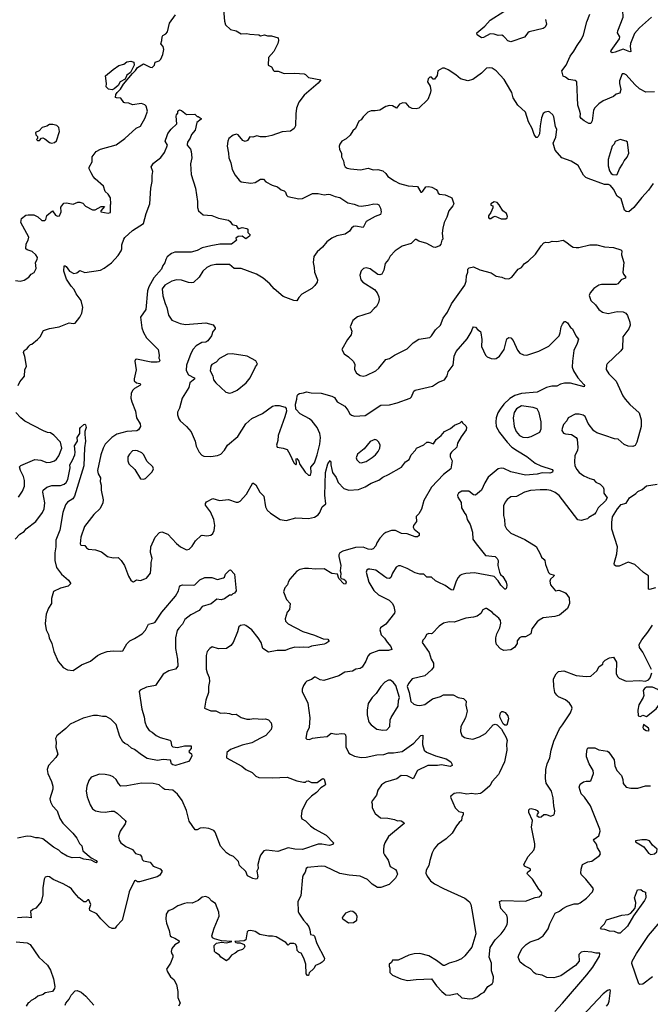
# Model space of a CAD drawing. Extents: x 2057697 to 2160550, y 827490 to 1016834.
# Tile 242 of 256: x 2104859 to 2111313, y 909874 to 919950. Entities that reach past the tile are written whole.
import ezdxf

# ---------------------------------------------------------------- set-up
doc = ezdxf.new("R2010")
doc.units = 0

msp = doc.modelspace()

# ---------------------------------------------------------------- linework, layer by layer
at = {"layer": '0CON20XD'}
for points in [[(2111325, 919977), (2111202, 919868), (2111152, 919808), (2111111, 919705), (2111106, 919675), (2111113, 919625), (2111105, 919621), (2111035, 919648), (2110955, 919616), (2110922, 919612), (2110910, 919620), (2110914, 919635), (2110998, 919755), (2111000, 919775), (2110979, 919815), (2110980, 919835), (2111036, 919975), (2111031, 920045), (2111003, 920135), (2111066, 920144), (2111140, 920185), (2111193, 920227), (2111275, 920329), (2111355, 920395)], [(2106946, 920055), (2106954, 919935), (2106966, 919896), (2107015, 919850), (2107075, 919836), (2107125, 919806), (2107185, 919810), (2107215, 919801), (2107305, 919793), (2107325, 919784), (2107365, 919793), (2107394, 919784), (2107435, 919784), (2107503, 919763), (2107508, 919735), (2107500, 919705), (2107460, 919625), (2107406, 919564), (2107402, 919485), (2107435, 919468), (2107455, 919430), (2107465, 919422), (2107505, 919422), (2107565, 919400), (2107675, 919402), (2107770, 919395), (2107785, 919388), (2107815, 919357), (2107940, 919335), (2107915, 919299), (2107772, 919178), (2107716, 919105), (2107693, 919045), (2107684, 918985), (2107683, 918865), (2107667, 918835), (2107630, 918810), (2107545, 918801), (2107440, 918765), (2107378, 918752), (2107325, 918750), (2107285, 918760), (2107245, 918748), (2107215, 918752), (2107189, 918715), (2107165, 918704), (2107143, 918713), (2107095, 918772), (2107078, 918778), (2107045, 918767), (2107000, 918735), (2106988, 918705), (2106981, 918655), (2106996, 918585), (2106998, 918535), (2107019, 918485), (2107034, 918415), (2107065, 918358), (2107105, 918308), (2107125, 918290), (2107225, 918277), (2107270, 918285), (2107324, 918316), (2107355, 918318), (2107379, 918289), (2107442, 918255), (2107499, 918239), (2107535, 918208), (2107567, 918197), (2107578, 918185), (2107589, 918155), (2107602, 918142), (2107715, 918116), (2107755, 918119), (2107855, 918170), (2107915, 918172), (2107975, 918156), (2108015, 918163), (2108035, 918160), (2108089, 918139), (2108135, 918129), (2108216, 918076), (2108281, 918061), (2108326, 918044), (2108355, 918041), (2108425, 918050), (2108485, 918066), (2108522, 918062), (2108533, 918055), (2108552, 918022), (2108557, 917985), (2108551, 917955), (2108497, 917935), (2108435, 917903), (2108406, 917885), (2108375, 917822), (2108295, 917836), (2108275, 917834), (2108255, 917816), (2108234, 917786), (2108190, 917755), (2108105, 917738), (2108055, 917715), (2108004, 917676), (2107959, 917621), (2107904, 917575), (2107870, 917525), (2107862, 917465), (2107874, 917415), (2107876, 917366), (2107908, 917288), (2107903, 917265), (2107880, 917230), (2107850, 917200), (2107748, 917142), (2107715, 917108), (2107695, 917073), (2107665, 917077), (2107555, 917118), (2107465, 917194), (2107418, 917248), (2107352, 917305), (2107282, 917345), (2107125, 917405), (2107055, 917402), (2107005, 917444), (2106865, 917444), (2106815, 917435), (2106775, 917413), (2106732, 917375), (2106694, 917315), (2106639, 917261), (2106615, 917257), (2106585, 917261), (2106514, 917284), (2106465, 917289), (2106415, 917274), (2106345, 917234), (2106316, 917195), (2106323, 917125), (2106346, 917045), (2106366, 917005), (2106381, 916925), (2106415, 916876), (2106501, 916841), (2106555, 916831), (2106765, 916846), (2106838, 916828), (2106860, 916795), (2106860, 916785), (2106835, 916759), (2106823, 916715), (2106785, 916664), (2106765, 916651), (2106722, 916645), (2106665, 916613), (2106635, 916578), (2106610, 916535), (2106566, 916414), (2106564, 916364), (2106568, 916345), (2106587, 916317), (2106646, 916285), (2106652, 916275), (2106601, 916235), (2106590, 916185), (2106520, 916075), (2106496, 915975), (2106474, 915935), (2106474, 915905), (2106486, 915865), (2106500, 915845), (2106566, 915786), (2106615, 915733), (2106654, 915635), (2106666, 915585), (2106694, 915524), (2106724, 915494), (2106744, 915484), (2106815, 915481), (2106885, 915491), (2106916, 915504), (2106955, 915546), (2106986, 915595), (2107093, 915685), (2107172, 915815), (2107235, 915869), (2107345, 915919), (2107445, 915996), (2107475, 916003), (2107515, 916003), (2107575, 915983), (2107585, 915972), (2107588, 915945), (2107574, 915886), (2107504, 915695), (2107500, 915645), (2107487, 915595), (2107493, 915575), (2107555, 915566), (2107595, 915550), (2107625, 915505), (2107664, 915415), (2107685, 915394), (2107692, 915405), (2107688, 915455), (2107695, 915460), (2107715, 915432), (2107722, 915405), (2107779, 915319), (2107815, 915289), (2107835, 915290), (2107841, 915315), (2107840, 915370), (2107875, 915414), (2107905, 915495), (2107930, 915605), (2107938, 915675), (2107930, 915715), (2107904, 915775), (2107851, 915841), (2107825, 915864), (2107731, 915915), (2107684, 915964), (2107680, 916015), (2107696, 916065), (2107698, 916102), (2107706, 916114), (2107724, 916126), (2107765, 916130), (2107795, 916142), (2107841, 916131), (2107945, 916127), (2108055, 916098), (2108082, 916082), (2108109, 916039), (2108186, 915995), (2108218, 915955), (2108237, 915917), (2108255, 915901), (2108285, 915891), (2108395, 915899), (2108555, 916004), (2108645, 916009), (2108722, 916028), (2108854, 916076), (2108870, 916090), (2108892, 916148), (2108905, 916160), (2109085, 916199), (2109145, 916240), (2109205, 916264), (2109234, 916305), (2109244, 916345), (2109294, 916415), (2109305, 916505), (2109326, 916555), (2109438, 916685), (2109478, 916752), (2109495, 916797), (2109505, 916806), (2109524, 916804), (2109547, 916777), (2109575, 916760), (2109579, 916745), (2109588, 916678), (2109587, 916605), (2109625, 916515), (2109645, 916498), (2109685, 916483), (2109715, 916479), (2109735, 916484), (2109768, 916505), (2109818, 916575), (2109844, 916685), (2109865, 916697), (2109885, 916694), (2109910, 916665), (2109955, 916568), (2109977, 916537), (2110015, 916520), (2110050, 916515), (2110172, 916558), (2110275, 916609), (2110379, 916715), (2110392, 916745), (2110402, 916805), (2110414, 916835), (2110435, 916860), (2110445, 916862), (2110465, 916848), (2110495, 916800), (2110516, 916786), (2110551, 916715), (2110579, 916679), (2110566, 916635), (2110530, 916565), (2110516, 916454), (2110514, 916395), (2110528, 916355), (2110573, 916283), (2110633, 916215), (2110640, 916205), (2110636, 916194), (2110495, 916230), (2110435, 916229), (2110395, 916220), (2110355, 916201), (2110305, 916199), (2110252, 916185), (2110155, 916138), (2109994, 916126), (2109925, 916105), (2109875, 916074), (2109814, 916016), (2109775, 915965), (2109752, 915925), (2109736, 915874), (2109731, 915835), (2109737, 915785), (2109770, 915725), (2109847, 915627), (2109895, 915575), (2109955, 915536), (2110048, 915478), (2110135, 915412), (2110193, 915383), (2110307, 915347), (2110316, 915335), (2110312, 915318), (2110285, 915309), (2110205, 915314), (2110155, 915300), (2110035, 915290), (2109885, 915324), (2109814, 915356), (2109785, 915360), (2109755, 915352), (2109653, 915267), (2109619, 915211), (2109586, 915134), (2109525, 915083), (2109505, 915089), (2109455, 915124), (2109385, 915124), (2109349, 915105), (2109341, 915085), (2109342, 915065), (2109378, 915008), (2109382, 914955), (2109414, 914895)], [(2110242, 919952), (2110250, 919905), (2110238, 919872), (2110215, 919860), (2110074, 919826), (2110058, 919815), (2110025, 919772), (2109885, 919722), (2109855, 919733), (2109825, 919767), (2109812, 919782), (2109795, 919791), (2109755, 919789), (2109715, 919802), (2109675, 919806), (2109605, 919766), (2109585, 919763), (2109540, 919795), (2109537, 919815), (2109620, 919885), (2109675, 919946), (2109815, 920032)], [(2104965, 917584), (2104934, 917594), (2104922, 917605), (2104924, 917656), (2104947, 917695), (2104954, 917725), (2104871, 917875), (2104876, 917914), (2104922, 917948), (2104946, 917954), (2105005, 917951), (2105045, 917932), (2105084, 917894), (2105115, 917893), (2105126, 917905), (2105137, 917945), (2105195, 917992), (2105225, 917950), (2105245, 917938), (2105265, 917942), (2105284, 917985), (2105280, 918030), (2105309, 918071), (2105337, 918077), (2105405, 918063), (2105455, 918083), (2105475, 918083), (2105505, 918072), (2105532, 918042), (2105605, 918004), (2105630, 918005), (2105693, 918037), (2105727, 918037), (2105690, 917995), (2105690, 917985), (2105765, 917969), (2105787, 917975), (2105788, 918055), (2105792, 918065), (2105787, 918127), (2105763, 918163), (2105733, 918193), (2105718, 918245), (2105630, 918320), (2105610, 918345), (2105592, 918382), (2105570, 918425), (2105571, 918439), (2105600, 918495), (2105600, 918545), (2105640, 918600), (2105685, 918626), (2105845, 918670), (2105936, 918735), (2106050, 918840), (2106095, 918860), (2106143, 918945), (2106167, 919015), (2106153, 919063), (2106139, 919079), (2106105, 919091), (2106015, 919079), (2105975, 919096), (2105935, 919098), (2105923, 919103), (2105895, 919146), (2105849, 919149), (2105841, 919155), (2105843, 919185), (2105855, 919205), (2105890, 919240), (2105921, 919289), (2106012, 919398), (2106045, 919428), (2106065, 919459), (2106125, 919499), (2106195, 919464), (2106215, 919462), (2106240, 919485), (2106244, 919516), (2106285, 919527), (2106305, 919544), (2106325, 919594), (2106335, 919645), (2106328, 919675), (2106302, 919702), (2106314, 919736), (2106316, 919775), (2106325, 919788), (2106356, 919805), (2106372, 919825), (2106393, 919915), (2106455, 920000)], [(2111355, 919212), (2111268, 919208), (2111201, 919241), (2111154, 919285), (2111065, 919386), (2111045, 919396), (2111026, 919394), (2110997, 919323), (2110997, 919295), (2111011, 919235), (2111002, 919198), (2110965, 919186), (2110935, 919164), (2110832, 919118), (2110785, 919088), (2110745, 919048), (2110731, 919025), (2110719, 918915), (2110705, 918889), (2110685, 918888), (2110635, 918916), (2110607, 918937), (2110596, 918955), (2110598, 918985), (2110590, 919025), (2110570, 919075), (2110561, 919315), (2110545, 919328), (2110476, 919336), (2110445, 919362), (2110422, 919372), (2110407, 919425), (2110452, 919485), (2110494, 919575), (2110532, 919628), (2110563, 919685), (2110608, 919752), (2110628, 919795), (2110662, 919928), (2110694, 920005)], [(2105805, 919233), (2105769, 919239), (2105744, 919264), (2105747, 919295), (2105738, 919375), (2105815, 919440), (2105875, 919481), (2105924, 919496), (2105955, 919518), (2105995, 919524), (2106026, 919516), (2106030, 919485), (2105992, 919408), (2105955, 919381), (2105938, 919342), (2105887, 919315), (2105865, 919275), (2105825, 919241), (2105805, 919233)], [(2111342, 918275), (2111294, 918205), (2111225, 918130), (2111143, 918027), (2111094, 917984), (2111065, 917987), (2111050, 918000), (2111016, 918115), (2110974, 918144), (2110936, 918216), (2110904, 918254), (2110885, 918263), (2110845, 918263), (2110676, 918326), (2110653, 918335), (2110630, 918360), (2110575, 918459), (2110503, 918503), (2110408, 918535), (2110340, 918615), (2110319, 918685), (2110345, 918748), (2110356, 918825), (2110343, 918855), (2110326, 918955), (2110315, 918976), (2110285, 919004), (2110270, 919010), (2110238, 919005), (2110215, 918989), (2110199, 918945), (2110185, 918865), (2110178, 918782), (2110165, 918753), (2110155, 918743), (2110145, 918743), (2110123, 918775), (2110104, 918835), (2110065, 918904), (2110035, 919005), (2109956, 919076), (2109910, 919150), (2109897, 919205), (2109887, 919223), (2109818, 919338), (2109737, 919427), (2109695, 919452), (2109665, 919458), (2109637, 919453), (2109586, 919404), (2109495, 919336), (2109445, 919323), (2109370, 919345), (2109322, 919385), (2109245, 919437), (2109205, 919452), (2109185, 919452), (2109138, 919425), (2109132, 919378), (2109105, 919342), (2109092, 919342), (2109075, 919360), (2109055, 919360), (2109040, 919345), (2109033, 919315), (2109059, 919269), (2109066, 919225), (2109061, 919195), (2109035, 919133), (2108943, 919045), (2108915, 919036), (2108875, 919040), (2108850, 919055), (2108814, 919094), (2108779, 919099), (2108746, 919085), (2108715, 919044), (2108675, 919068), (2108645, 919072), (2108605, 919061), (2108545, 919023), (2108498, 919018), (2108455, 919016), (2108422, 919005), (2108373, 918955), (2108354, 918926), (2108330, 918910), (2108297, 918835), (2108268, 918812), (2108242, 918768), (2108201, 918729), (2108157, 918705), (2108134, 918676), (2108129, 918655), (2108131, 918621), (2108152, 918585), (2108152, 918545), (2108172, 918505), (2108179, 918465), (2108191, 918445), (2108211, 918431), (2108245, 918423), (2108346, 918414), (2108425, 918430), (2108475, 918412), (2108525, 918417), (2108575, 918402), (2108605, 918377), (2108628, 918345), (2108695, 918300), (2108747, 918275), (2108835, 918248), (2108931, 918241), (2108965, 918186), (2108975, 918186), (2108985, 918196), (2109015, 918239), (2109045, 918244), (2109076, 918236), (2109121, 918211), (2109136, 918196), (2109143, 918175), (2109154, 918164), (2109215, 918156), (2109268, 918132), (2109282, 918125), (2109302, 918065), (2109293, 918045), (2109250, 917995), (2109230, 917930), (2109202, 917875), (2109188, 917815), (2109184, 917764), (2109190, 917705), (2109180, 917695), (2109168, 917652), (2109154, 917636), (2109115, 917619), (2109095, 917621), (2109025, 917661), (2108945, 917684), (2108915, 917700), (2108905, 917699), (2108865, 917661), (2108775, 917633), (2108701, 917585), (2108651, 917529), (2108634, 917495), (2108600, 917455), (2108586, 917385), (2108564, 917346), (2108545, 917338), (2108525, 917342), (2108445, 917399), (2108405, 917411), (2108378, 917405), (2108355, 917378), (2108340, 917335), (2108349, 917289), (2108372, 917265), (2108490, 917190), (2108517, 917155), (2108534, 917115), (2108538, 917085), (2108532, 917055), (2108509, 917015), (2108487, 916993)], [(2104843, 916207), (2104859, 916245), (2104895, 916283), (2104909, 916301), (2104910, 916365), (2104928, 916405), (2104912, 916502), (2104898, 916545), (2104904, 916566), (2104936, 916584), (2104951, 916609), (2104970, 916625), (2104982, 916628), (2105042, 916678), (2105068, 916705), (2105102, 916768), (2105165, 916790), (2105262, 916808), (2105365, 916849), (2105405, 916840), (2105427, 916843), (2105475, 916904), (2105496, 916945), (2105506, 917005), (2105488, 917075), (2105437, 917145), (2105415, 917190), (2105384, 917224), (2105339, 917295), (2105309, 917375), (2105315, 917430), (2105325, 917432), (2105335, 917423), (2105367, 917375), (2105414, 917354), (2105445, 917358), (2105475, 917384), (2105525, 917364), (2105685, 917388), (2105725, 917406), (2105799, 917461), (2105868, 917535), (2105898, 917585), (2105904, 917605), (2105904, 917646), (2105924, 917705), (2105935, 917721), (2106015, 917793), (2106127, 917865), (2106153, 917967), (2106192, 918065), (2106201, 918225), (2106216, 918294), (2106213, 918355), (2106222, 918395), (2106206, 918445), (2106230, 918480), (2106305, 918541), (2106340, 918590), (2106370, 918665), (2106347, 918705), (2106367, 918763), (2106376, 918785), (2106410, 918830), (2106467, 918885), (2106459, 918961), (2106462, 918975), (2106477, 918993), (2106478, 919015), (2106485, 919022), (2106495, 919026), (2106515, 919021), (2106565, 918979), (2106652, 918982), (2106675, 918960), (2106685, 918960), (2106715, 918940), (2106715, 918930), (2106673, 918897), (2106655, 918820), (2106616, 918774), (2106604, 918736), (2106577, 918695), (2106574, 918674), (2106573, 918665), (2106606, 918625), (2106615, 918600), (2106619, 918535), (2106606, 918475), (2106614, 918364), (2106659, 918225), (2106678, 918088), (2106679, 918029), (2106689, 917995), (2106735, 917951), (2106825, 917946), (2106895, 917920), (2106995, 917899), (2107012, 917885), (2107034, 917854), (2107075, 917843), (2107095, 917808), (2107135, 917823), (2107185, 917813), (2107193, 917805), (2107193, 917773), (2107217, 917747), (2107210, 917735), (2107175, 917708), (2107136, 917736), (2107095, 917732), (2107070, 917715), (2107078, 917695), (2107072, 917685), (2107025, 917654), (2106908, 917652), (2106815, 917634), (2106726, 917614), (2106675, 917589), (2106615, 917571), (2106445, 917570), (2106413, 917557), (2106368, 917522), (2106354, 917496), (2106345, 917460), (2106325, 917435), (2106311, 917395), (2106233, 917307), (2106181, 917215), (2106167, 917175), (2106151, 916985), (2106096, 916904), (2106108, 916795), (2106125, 916749), (2106156, 916695), (2106276, 916575), (2106286, 916515), (2106283, 916485), (2106292, 916465), (2106285, 916450), (2106266, 916444), (2106205, 916446), (2106055, 916476), (2106045, 916472), (2106037, 916455), (2106051, 916365), (2106031, 916275), (2106032, 916255), (2106055, 916235), (2106088, 916225), (2106097, 916215), (2106090, 916205), (2106035, 916177), (2106014, 916155), (2105999, 916125), (2105998, 916078), (2106005, 916038), (2106044, 915945), (2106054, 915875), (2106091, 915815), (2106094, 915785), (2106076, 915754), (2106058, 915742), (2105955, 915734), (2105852, 915708), (2105801, 915675), (2105734, 915605), (2105712, 915565), (2105689, 915495), (2105654, 915335), (2105661, 915301), (2105685, 915260), (2105682, 915225), (2105693, 915185), (2105693, 915135), (2105713, 915035), (2105709, 915005), (2105682, 914948), (2105619, 914885), (2105521, 914765), (2105484, 914655), (2105479, 914585), (2105485, 914573), (2105525, 914568), (2105544, 914544), (2105563, 914533), (2105633, 914523), (2105695, 914504), (2105756, 914456), (2105816, 914444), (2105868, 914445), (2105898, 914415), (2105932, 914365), (2105971, 914255), (2105997, 914215), (2106015, 914200), (2106025, 914198), (2106055, 914217), (2106095, 914210), (2106138, 914228), (2106156, 914234), (2106197, 914285), (2106206, 914365), (2106203, 914395), (2106214, 914435), (2106196, 914496), (2106202, 914555), (2106246, 914654), (2106288, 914702), (2106315, 914708), (2106375, 914686), (2106465, 914588), (2106504, 914554), (2106565, 914526), (2106595, 914530), (2106625, 914563), (2106659, 914615), (2106715, 914670), (2106725, 914676), (2106775, 914669), (2106814, 914676), (2106835, 914693), (2106849, 914721), (2106856, 914774), (2106846, 914836), (2106810, 914915), (2106762, 914982), (2106762, 914998), (2106770, 915015), (2106835, 915049), (2106905, 915031), (2106995, 915038), (2107075, 915014), (2107095, 915011), (2107115, 915023), (2107181, 915095), (2107245, 915210), (2107275, 915189), (2107316, 915115), (2107359, 915075), (2107374, 914965), (2107390, 914930), (2107425, 914899), (2107525, 914836), (2107585, 914826), (2107685, 914851), (2107815, 914846), (2107875, 914860), (2107915, 914881), (2107932, 914908), (2107956, 914965), (2107992, 914995), (2107982, 915085), (2107989, 915315), (2108011, 915405), (2108035, 915438), (2108043, 915423), (2108042, 915395), (2108052, 915345), (2108062, 915315), (2108097, 915265), (2108117, 915215), (2108175, 915152), (2108226, 915136), (2108325, 915142), (2108395, 915170), (2108455, 915208), (2108535, 915238), (2108575, 915269), (2108634, 915296), (2108765, 915371), (2108807, 915425), (2108845, 915450), (2108865, 915498), (2108910, 915545), (2108920, 915565), (2108995, 915600), (2109025, 915628), (2109045, 915628), (2109095, 915610), (2109122, 915655), (2109174, 915696), (2109208, 915735), (2109268, 915765), (2109309, 915801), (2109367, 915823), (2109385, 915840), (2109390, 915825), (2109425, 915792), (2109433, 915775), (2109428, 915752), (2109396, 915704), (2109378, 915682), (2109340, 915615), (2109333, 915575), (2109280, 915525), (2109266, 915504), (2109266, 915475), (2109284, 915435), (2109271, 915355), (2109195, 915294), (2109075, 915167), (2108995, 915029), (2108970, 914940), (2108945, 914892), (2108918, 914865), (2108920, 914815), (2108888, 914775), (2108887, 914755), (2108896, 914735), (2108946, 914695), (2108948, 914672), (2108931, 914659), (2108905, 914658), (2108825, 914689), (2108765, 914692), (2108705, 914724), (2108665, 914722), (2108605, 914701), (2108585, 914688), (2108545, 914645), (2108514, 914595), (2108504, 914565), (2108475, 914536), (2108455, 914529), (2108425, 914532), (2108375, 914551), (2108295, 914548), (2108165, 914511), (2108136, 914494), (2108126, 914475), (2108124, 914455), (2108145, 914365), (2108139, 914309), (2108147, 914285), (2108142, 914245), (2108150, 914230), (2108175, 914223), (2108195, 914210), (2108200, 914195), (2108195, 914172), (2108177, 914177), (2108125, 914232), (2108110, 914275), (2108055, 914282), (2107975, 914329), (2107885, 914326), (2107815, 914334), (2107775, 914333), (2107725, 914324), (2107694, 914306), (2107624, 914225), (2107607, 914195), (2107599, 914165), (2107574, 914135), (2107558, 914095), (2107590, 914015), (2107626, 913975), (2107621, 913915), (2107597, 913885), (2107575, 913820)], [(2105185, 918687), (2105215, 918692), (2105235, 918710), (2105266, 918804), (2105261, 918845), (2105238, 918868), (2105198, 918878), (2105165, 918878), (2105135, 918860), (2105090, 918845), (2105058, 918812), (2105020, 918795), (2105023, 918773), (2105040, 918755), (2105040, 918735), (2105030, 918725), (2105042, 918712), (2105060, 918715), (2105082, 918738), (2105095, 918740), (2105115, 918732), (2105165, 918694), (2105185, 918687)], [(2110965, 918362), (2110973, 918367), (2110998, 918425), (2111030, 918470), (2111046, 918504), (2111076, 918544), (2111092, 918585), (2111078, 918695), (2111065, 918708), (2111005, 918722), (2110955, 918702), (2110943, 918675), (2110924, 918655), (2110882, 918518), (2110882, 918455), (2110894, 918404), (2110913, 918375), (2110928, 918365), (2110965, 918362)], [(2109785, 917911), (2109835, 917912), (2109847, 917923), (2109850, 917935), (2109842, 917965), (2109803, 917995), (2109767, 918055), (2109745, 918078), (2109715, 918087), (2109680, 918065), (2109682, 918052), (2109700, 918045), (2109702, 918025), (2109682, 917975), (2109656, 917944), (2109656, 917925), (2109665, 917915), (2109682, 917915), (2109705, 917932), (2109725, 917938), (2109785, 917911)], [(2108487, 916993), (2108445, 916949), (2108315, 916909), (2108270, 916870), (2108240, 916805), (2108257, 916763), (2108252, 916725), (2108214, 916676), (2108157, 916575), (2108180, 916530), (2108225, 916500), (2108273, 916455), (2108289, 916425), (2108286, 916375), (2108291, 916355), (2108305, 916334), (2108345, 916308), (2108375, 916301), (2108405, 916309), (2108503, 916357), (2108535, 916384), (2108605, 916473), (2108645, 916482), (2108695, 916516), (2108825, 916582), (2108886, 916644), (2108945, 916680), (2109055, 916698), (2109074, 916716), (2109116, 916775), (2109165, 916825), (2109194, 916895), (2109239, 916955), (2109277, 917043), (2109415, 917234), (2109428, 917275), (2109432, 917328), (2109446, 917365), (2109444, 917395), (2109458, 917412), (2109505, 917419), (2109570, 917390), (2109685, 917360), (2109734, 917324), (2109794, 917314), (2109825, 917301), (2109865, 917299), (2109895, 917314), (2109961, 917395), (2109996, 917414), (2110024, 917455), (2110063, 917477), (2110139, 917551), (2110196, 917634), (2110225, 917666), (2110245, 917674), (2110275, 917671), (2110308, 917682), (2110355, 917681), (2110422, 917692), (2110460, 917670), (2110495, 917638), (2110525, 917622), (2110555, 917618), (2110583, 917617), (2110695, 917644), (2110765, 917644), (2110845, 917624), (2110935, 917618), (2111010, 917595), (2111020, 917585), (2111017, 917545), (2111042, 917465), (2111031, 917365), (2111039, 917345), (2111064, 917315), (2111055, 917305), (2111014, 917286), (2110982, 917248), (2110965, 917240), (2110815, 917240), (2110786, 917234), (2110735, 917200), (2110696, 917155), (2110688, 917128), (2110704, 917075), (2110751, 917031), (2110785, 916984), (2110823, 916955), (2110883, 916943), (2110975, 916962), (2111035, 916959), (2111064, 916945), (2111078, 916922), (2111105, 916855), (2111106, 916824), (2111095, 916787), (2111031, 916705), (2111029, 916585), (2111010, 916560), (2110871, 916428), (2110864, 916414), (2110861, 916371), (2110889, 916325), (2110962, 916252), (2111032, 916102), (2111056, 916065), (2111103, 916013), (2111198, 915925), (2111218, 915855), (2111218, 915785), (2111175, 915627), (2111157, 915593), (2111135, 915583), (2111085, 915584), (2111045, 915604), (2110985, 915657), (2110945, 915659), (2110847, 915693), (2110765, 915722), (2110735, 915742), (2110676, 915816), (2110645, 915889), (2110625, 915904), (2110585, 915914), (2110545, 915912), (2110474, 915876), (2110459, 915845), (2110425, 915806), (2110411, 915765), (2110408, 915745), (2110425, 915719), (2110445, 915711), (2110505, 915704), (2110554, 915674), (2110566, 915656), (2110572, 915572), (2110567, 915545), (2110541, 915485), (2110538, 915425), (2110542, 915385), (2110560, 915345), (2110584, 915315), (2110633, 915283), (2110695, 915253), (2110733, 915243), (2110757, 915217), (2110801, 915195), (2110829, 915165), (2110836, 915146), (2110837, 915105), (2110873, 915055), (2110855, 915027), (2110779, 914955), (2110757, 914905), (2110742, 914888), (2110685, 914856), (2110669, 914841), (2110644, 914834), (2110605, 914824), (2110571, 914831), (2110379, 915079), (2110341, 915111), (2110295, 915131), (2110255, 915138), (2110185, 915140), (2110088, 915132), (2110024, 915115), (2109945, 915070), (2109885, 915066), (2109849, 915041), (2109828, 915012), (2109812, 914975), (2109809, 914875), (2109820, 914835), (2109823, 914775), (2109840, 914740), (2109884, 914694), (2110029, 914629), (2110145, 914560), (2110186, 914485), (2110198, 914448), (2110226, 914425), (2110234, 914415), (2110239, 914375), (2110271, 914291), (2110285, 914280), (2110328, 914265), (2110327, 914255), (2110293, 914225), (2110286, 914204), (2110291, 914165), (2110344, 914104), (2110377, 914113), (2110438, 914088), (2110450, 914080), (2110481, 914035), (2110487, 913975), (2110466, 913925), (2110383, 913857), (2110335, 913843), (2110215, 913828), (2110175, 913806), (2110155, 913789), (2110101, 913715), (2110090, 913665), (2110035, 913634), (2109995, 913634), (2109974, 913625), (2109952, 913595), (2109949, 913565), (2109924, 913525), (2109885, 913500), (2109815, 913494), (2109780, 913510), (2109738, 913555), (2109731, 913585), (2109732, 913625), (2109742, 913665), (2109772, 913728), (2109783, 913775), (2109781, 913801), (2109764, 913824), (2109710, 913865), (2109693, 913885), (2109635, 913923), (2109625, 913923), (2109600, 913910), (2109577, 913873), (2109540, 913845), (2109505, 913835), (2109425, 913824), (2109305, 913783), (2109255, 913788), (2109196, 913774), (2109153, 913745), (2109082, 913668), (2109075, 913664), (2109045, 913670), (2109021, 913659), (2109005, 913620), (2108985, 913600), (2108978, 913575), (2109050, 913475), (2109070, 913405), (2109094, 913365), (2109094, 913325), (2109075, 913295), (2109004, 913236), (2108876, 913204), (2108838, 913155), (2108824, 913126), (2108844, 913064), (2108862, 912972), (2108892, 912945), (2108925, 912934), (2108955, 912932), (2109005, 912941), (2109085, 912999), (2109165, 913024), (2109195, 913041), (2109295, 913041), (2109345, 913014), (2109402, 913002), (2109428, 912975), (2109424, 912935), (2109440, 912875), (2109422, 912805), (2109374, 912715), (2109370, 912665), (2109385, 912624), (2109410, 912605), (2109435, 912596), (2109495, 912587), (2109565, 912611), (2109625, 912645), (2109706, 912734), (2109725, 912742), (2109745, 912733), (2109789, 912689), (2109838, 912605), (2109847, 912575), (2109841, 912535), (2109846, 912475), (2109822, 912355), (2109769, 912245), (2109759, 912225), (2109696, 912154), (2109670, 912110), (2109597, 912043), (2109575, 912030), (2109525, 912024), (2109485, 912032), (2109436, 912024), (2109365, 912037), (2109325, 912036), (2109305, 912030), (2109270, 912005), (2109268, 911995), (2109315, 911885), (2109355, 911848), (2109398, 911838), (2109398, 911815), (2109384, 911786), (2109381, 911755), (2109356, 911734), (2109329, 911701), (2109284, 911626), (2109225, 911567), (2109135, 911504), (2109100, 911465), (2109081, 911425), (2109056, 911345), (2109048, 911295), (2109018, 911245), (2109017, 911215), (2109028, 911185), (2109065, 911136), (2109106, 911107), (2109195, 911058), (2109415, 910959), (2109462, 910922), (2109476, 910895), (2109491, 910825), (2109528, 910595), (2109485, 910458), (2109415, 910370), (2109380, 910340), (2109325, 910314), (2109255, 910296), (2109205, 910270), (2109192, 910272), (2109125, 910323), (2109045, 910371), (2108955, 910394), (2108895, 910389), (2108840, 910375), (2108733, 910327), (2108673, 910327), (2108665, 910300), (2108640, 910285), (2108640, 910265), (2108648, 910245), (2108648, 910198), (2108673, 910173), (2108760, 910135), (2108829, 910119), (2108915, 910129), (2109074, 910134), (2109125, 910062), (2109180, 910005), (2109222, 909972), (2109254, 909966), (2109335, 909984), (2109385, 909941), (2109465, 909930), (2109495, 909934)], [(2104815, 917280), (2104865, 917274), (2104905, 917284), (2104954, 917316), (2104975, 917347), (2105008, 917362), (2105027, 917405), (2105020, 917465), (2105038, 917495), (2105042, 917515), (2105024, 917545), (2104985, 917576), (2104965, 917584)], [(2107005, 916129), (2107035, 916133), (2107085, 916160), (2107178, 916235), (2107216, 916285), (2107272, 916398), (2107292, 916425), (2107275, 916458), (2107188, 916508), (2107035, 916531), (2106985, 916528), (2106905, 916484), (2106869, 916445), (2106825, 916420), (2106816, 916405), (2106809, 916355), (2106835, 916305), (2106843, 916265), (2106865, 916234), (2106969, 916139), (2107005, 916129)], [(2110055, 915674), (2110095, 915685), (2110183, 915727), (2110197, 915763), (2110197, 915835), (2110176, 915925), (2110155, 915966), (2110115, 915982), (2109995, 915998), (2109943, 915967), (2109920, 915930), (2109910, 915875), (2109919, 915785), (2109940, 915735), (2109975, 915696), (2110007, 915677), (2110055, 915674)], [(2104845, 915063), (2104889, 915125), (2104908, 915175), (2104909, 915235), (2104898, 915275), (2104866, 915335), (2104858, 915375), (2104872, 915388), (2105015, 915448), (2105075, 915443), (2105135, 915419), (2105175, 915420), (2105215, 915436), (2105235, 915451), (2105259, 915485), (2105290, 915565), (2105275, 915625), (2105208, 915698), (2105175, 915722), (2105145, 915726), (2105103, 915743), (2104912, 915842), (2104871, 915875), (2104820, 915930)], [(2104814, 914635), (2104861, 914685), (2104905, 914711), (2104925, 914739), (2105025, 914815), (2105092, 914905), (2105108, 914945), (2105117, 915005), (2105097, 915115), (2105099, 915135), (2105135, 915165), (2105187, 915183), (2105218, 915182), (2105275, 915183), (2105314, 915196), (2105334, 915215), (2105350, 915245), (2105375, 915365), (2105371, 915395), (2105399, 915441), (2105423, 915497), (2105427, 915525), (2105421, 915589), (2105451, 915635), (2105446, 915675), (2105476, 915715), (2105476, 915765), (2105481, 915775), (2105515, 915806), (2105525, 915810), (2105534, 915804), (2105538, 915775), (2105526, 915734), (2105524, 915706), (2105534, 915636), (2105521, 915569), (2105514, 915385), (2105419, 915075), (2105401, 915045), (2105347, 915013), (2105329, 914985), (2105302, 914905), (2105271, 914725), (2105228, 914625), (2105228, 914555), (2105218, 914495), (2105219, 914415), (2105236, 914345), (2105288, 914275), (2105358, 914215), (2105380, 914185), (2105380, 914175), (2105355, 914152), (2105275, 914132), (2105205, 914097), (2105185, 914025), (2105184, 913975), (2105153, 913927), (2105129, 913865), (2105118, 913772), (2105129, 913705), (2105155, 913658), (2105162, 913625), (2105189, 913565), (2105208, 913485), (2105252, 913382), (2105275, 913353), (2105305, 913319), (2105348, 913295), (2105405, 913291), (2105493, 913347), (2105584, 913386), (2105655, 913442), (2105695, 913465), (2105755, 913485), (2105815, 913491), (2105894, 913486), (2105915, 913492), (2105955, 913562), (2105985, 913595), (2106035, 913617), (2106111, 913665), (2106145, 913704), (2106177, 913765), (2106232, 913778), (2106245, 913786), (2106313, 913887), (2106455, 914050), (2106484, 914105), (2106493, 914145), (2106505, 914161), (2106525, 914166), (2106635, 914162), (2106652, 914168), (2106667, 914183)], [(2108355, 915414), (2108405, 915430), (2108465, 915468), (2108499, 915495), (2108529, 915531), (2108544, 915565), (2108548, 915595), (2108536, 915625), (2108515, 915647), (2108495, 915653), (2108445, 915634), (2108383, 915557), (2108317, 915503), (2108303, 915467), (2108308, 915445), (2108335, 915417), (2108355, 915414)], [(2106125, 915247), (2106145, 915253), (2106216, 915324), (2106230, 915355), (2106223, 915375), (2106161, 915431), (2106128, 915495), (2106108, 915518), (2106065, 915539), (2106045, 915542), (2106015, 915536), (2105981, 915505), (2105966, 915475), (2105966, 915435), (2105976, 915405), (2106036, 915345), (2106095, 915252), (2106125, 915247)], [(2111365, 914136), (2111305, 914118), (2111293, 914123), (2111295, 914260), (2111245, 914292), (2111156, 914376), (2111085, 914399), (2110995, 914358), (2110965, 914357), (2110948, 914368), (2110942, 914385), (2110969, 914485), (2110976, 914555), (2110921, 914735), (2110919, 914805), (2110927, 914863), (2110976, 914944), (2111015, 914988), (2111065, 915003), (2111100, 915055), (2111165, 915100), (2111185, 915121), (2111229, 915141), (2111275, 915178), (2111384, 915196)], [(2109414, 914895), (2109428, 914878), (2109440, 914835), (2109469, 914785), (2109492, 914705), (2109497, 914635), (2109530, 914585), (2109625, 914468), (2109725, 914456), (2109747, 914435), (2109756, 914415), (2109754, 914365), (2109768, 914295), (2109781, 914271), (2109805, 914250), (2109838, 914195), (2109844, 914164), (2109841, 914135), (2109835, 914122), (2109825, 914121), (2109783, 914163), (2109756, 914206), (2109715, 914250), (2109515, 914288), (2109425, 914282), (2109385, 914273), (2109365, 914261), (2109348, 914242), (2109327, 914203), (2109295, 914113), (2109275, 914114), (2109215, 914159), (2109143, 914193), (2109115, 914208), (2109075, 914244), (2109026, 914246), (2108995, 914274), (2108955, 914276), (2108905, 914290), (2108824, 914334), (2108755, 914360), (2108735, 914360), (2108712, 914348), (2108674, 914286), (2108658, 914242), (2108645, 914230), (2108615, 914236), (2108595, 914247), (2108505, 914315), (2108444, 914326), (2108424, 914326), (2108412, 914318), (2108406, 914295), (2108432, 914195), (2108485, 914108), (2108532, 914065), (2108640, 914010), (2108676, 913976), (2108689, 913945), (2108698, 913892), (2108694, 913875), (2108606, 913764), (2108552, 913728), (2108544, 913706), (2108559, 913655), (2108592, 913622), (2108621, 913581), (2108658, 913535), (2108666, 913504), (2108635, 913496), (2108535, 913493), (2108441, 913459), (2108423, 913437), (2108402, 913385), (2108363, 913325), (2108345, 913310), (2108298, 913305), (2108265, 913282), (2108185, 913273), (2108125, 913236), (2107972, 913188), (2107935, 913193), (2107885, 913221), (2107875, 913221), (2107844, 913196), (2107799, 913181), (2107785, 913168), (2107764, 913136), (2107751, 913099), (2107749, 913075), (2107807, 912957), (2107829, 912805), (2107823, 912705), (2107797, 912655), (2107788, 912598), (2107798, 912588), (2107825, 912583), (2107855, 912596), (2107933, 912607), (2108005, 912614), (2108045, 912650), (2108097, 912637), (2108155, 912646), (2108182, 912642), (2108192, 912632), (2108197, 912607), (2108197, 912507), (2108229, 912445), (2108245, 912432), (2108284, 912414), (2108355, 912401), (2108405, 912404), (2108515, 912428), (2108585, 912431), (2108635, 912448), (2108685, 912446), (2108775, 912461), (2108894, 912546), (2108964, 912625), (2108985, 912628), (2108982, 912532), (2108997, 912475), (2109022, 912455), (2109115, 912417), (2109225, 912385), (2109273, 912355), (2109283, 912335), (2109284, 912316), (2109265, 912306), (2109175, 912326), (2109135, 912319), (2109035, 912317), (2108929, 912265), (2108885, 912182), (2108825, 912212), (2108764, 912216), (2108718, 912182), (2108604, 912146), (2108562, 912118), (2108524, 912065), (2108512, 912015), (2108460, 911945), (2108466, 911925), (2108467, 911885), (2108496, 911826), (2108553, 911783), (2108625, 911778), (2108694, 911764), (2108725, 911750), (2108745, 911756), (2108762, 911752), (2108792, 911735), (2108793, 911725), (2108635, 911590), (2108596, 911525), (2108587, 911497), (2108582, 911458), (2108584, 911425), (2108592, 911405), (2108630, 911350), (2108651, 911285), (2108705, 911252), (2108717, 911235), (2108726, 911206), (2108706, 911164), (2108639, 911101), (2108555, 911068), (2108520, 911070), (2108465, 911102), (2108420, 911150), (2108345, 911185), (2108230, 911195), (2108134, 911214), (2107985, 911283), (2107945, 911286), (2107806, 911274), (2107792, 911265), (2107782, 911225), (2107759, 911195), (2107752, 911175), (2107736, 910984), (2107704, 910926), (2107708, 910825), (2107716, 910805), (2107762, 910735), (2107795, 910701), (2107819, 910665), (2107830, 910635), (2107835, 910588), (2107865, 910581), (2107875, 910572), (2107900, 910495), (2107978, 910345), (2107974, 910326), (2107955, 910306), (2107935, 910291), (2107885, 910270), (2107869, 910241), (2107822, 910195), (2107815, 910170), (2107805, 910170), (2107792, 910185), (2107788, 910285), (2107767, 910347), (2107738, 910398), (2107720, 910405), (2107700, 910425), (2107696, 910466), (2107680, 910490), (2107665, 910496), (2107625, 910496), (2107605, 910480), (2107582, 910505), (2107485, 910564), (2107445, 910572), (2107405, 910570), (2107318, 910588), (2107268, 910618), (2107225, 910628), (2107196, 910624), (2107187, 910615), (2107173, 910535), (2107155, 910524), (2107060, 910515), (2107070, 910505), (2107083, 910503), (2107115, 910504), (2107156, 910486), (2107162, 910465), (2107155, 910450), (2107140, 910435), (2107095, 910422), (2107065, 910398), (2107025, 910378), (2106997, 910335), (2106975, 910317), (2106917, 910357), (2106905, 910378), (2106865, 910400), (2106854, 910414), (2106848, 910475), (2106872, 910498), (2106925, 910511), (2106975, 910504), (2107030, 910515), (2106925, 910522), (2106853, 910543), (2106833, 910555), (2106826, 910576), (2106848, 910652), (2106901, 910775), (2106898, 910815), (2106862, 910905), (2106825, 910929), (2106795, 910963), (2106765, 910977), (2106725, 910970), (2106684, 910935), (2106625, 910908), (2106575, 910912), (2106545, 910906), (2106479, 910881), (2106425, 910848), (2106387, 910833), (2106375, 910823), (2106359, 910795), (2106354, 910744), (2106360, 910705), (2106389, 910629), (2106399, 910575), (2106413, 910563), (2106445, 910551), (2106492, 910522), (2106487, 910505), (2106445, 910481), (2106417, 910445), (2106408, 910415), (2106415, 910390), (2106426, 910376), (2106427, 910355), (2106403, 910295), (2106363, 910235), (2106371, 910205), (2106401, 910155), (2106438, 910128), (2106462, 910075), (2106477, 910005), (2106476, 909945), (2106500, 909885), (2106484, 909856)], [(2106667, 914183), (2106704, 914216), (2106755, 914240), (2106825, 914241), (2106885, 914222), (2106945, 914239), (2106956, 914245), (2106964, 914276), (2107005, 914318), (2107015, 914320), (2107057, 914277), (2107076, 914104), (2107058, 914082), (2107040, 914075), (2107025, 914060), (2107005, 914060), (2106955, 914024), (2106922, 914012), (2106875, 914020), (2106819, 913971), (2106726, 913944), (2106695, 913904), (2106611, 913859), (2106548, 913812), (2106526, 913765), (2106487, 913723), (2106472, 913698), (2106452, 913625), (2106454, 913515), (2106474, 913405), (2106476, 913335), (2106455, 913304), (2106384, 913287), (2106328, 913252), (2106250, 913135), (2106155, 913118), (2106092, 913088), (2106080, 913075), (2106108, 912895), (2106132, 912815), (2106140, 912765), (2106158, 912718), (2106185, 912676), (2106215, 912660), (2106254, 912625), (2106295, 912605), (2106395, 912578), (2106406, 912565), (2106412, 912522), (2106425, 912509), (2106473, 912503), (2106545, 912520), (2106615, 912518), (2106615, 912490), (2106590, 912465), (2106592, 912455), (2106617, 912437), (2106622, 912415), (2106605, 912378), (2106585, 912357), (2106455, 912316), (2106425, 912324), (2106414, 912335), (2106402, 912372), (2106328, 912378), (2106268, 912368), (2106182, 912385), (2106165, 912390), (2106105, 912428), (2106035, 912482), (2106004, 912495), (2105965, 912530), (2105935, 912541), (2105915, 912559), (2105883, 912615), (2105846, 912736), (2105792, 912792), (2105745, 912818), (2105705, 912818), (2105655, 912830), (2105615, 912829), (2105507, 912803), (2105375, 912739), (2105332, 912695), (2105238, 912622), (2105224, 912595), (2105231, 912555), (2105228, 912505), (2105249, 912435), (2105229, 912401), (2105152, 912318), (2105141, 912275), (2105146, 912234), (2105183, 912153), (2105198, 912105), (2105198, 912075), (2105168, 911975), (2105174, 911945), (2105194, 911905), (2105242, 911852), (2105270, 911775), (2105299, 911729), (2105402, 911625), (2105443, 911573), (2105471, 911521), (2105494, 911495), (2105506, 911446), (2105592, 911372), (2105641, 911345), (2105651, 911329), (2105646, 911323), (2105635, 911325), (2105589, 911349), (2105515, 911358), (2105470, 911375), (2105395, 911374), (2105345, 911390), (2105285, 911424), (2105261, 911451), (2105205, 911483), (2105095, 911566), (2105052, 911578), (2105025, 911578), (2104975, 911592), (2104935, 911596), (2104837, 911575)], [(2107575, 913820), (2107580, 913795), (2107608, 913768), (2107758, 913688), (2107875, 913650), (2107965, 913613), (2108011, 913611), (2108022, 913595), (2108022, 913585), (2107992, 913565), (2107975, 913558), (2107845, 913538), (2107815, 913524), (2107765, 913530), (2107725, 913524), (2107675, 913527), (2107618, 913512), (2107577, 913493), (2107494, 913496), (2107405, 913476), (2107349, 913515), (2107329, 913575), (2107299, 913625), (2107235, 913705), (2107175, 913751), (2107155, 913758), (2107119, 913751), (2107102, 913738), (2107088, 913685), (2107043, 913577), (2107021, 913545), (2106976, 913514), (2106893, 913513), (2106829, 913531), (2106804, 913516), (2106778, 913485), (2106768, 913442), (2106768, 913305), (2106776, 913266), (2106798, 913218), (2106802, 913178), (2106792, 913125), (2106792, 913065), (2106764, 912985), (2106750, 912905), (2106815, 912876), (2106865, 912876), (2106915, 912852), (2106955, 912856), (2107005, 912851), (2107035, 912841), (2107075, 912842), (2107125, 912809), (2107185, 912793), (2107215, 912791), (2107255, 912798), (2107345, 912791), (2107375, 912796), (2107405, 912786), (2107434, 912755), (2107441, 912715), (2107434, 912685), (2107379, 912625), (2107325, 912596), (2107235, 912551), (2107135, 912526), (2107015, 912481), (2106978, 912452), (2106977, 912395), (2107131, 912311), (2107173, 912275), (2107238, 912245), (2107275, 912208), (2107305, 912196), (2107445, 912191), (2107595, 912199), (2107695, 912162), (2107765, 912147), (2107785, 912148), (2107795, 912158), (2107812, 912162), (2107845, 912142), (2107905, 912144), (2107955, 912180), (2107965, 912183), (2107975, 912178), (2107987, 912125), (2107984, 912115), (2107941, 912089), (2107895, 912040), (2107846, 912004), (2107798, 911955), (2107755, 911870), (2107747, 911855), (2107738, 911795), (2107745, 911772), (2107785, 911751), (2107835, 911701), (2107875, 911671), (2107996, 911606), (2108070, 911525), (2108065, 911510), (2108025, 911498), (2107952, 911512), (2107915, 911511), (2107755, 911459), (2107675, 911462), (2107606, 911474), (2107501, 911439), (2107385, 911450), (2107358, 911445), (2107325, 911401), (2107312, 911368), (2107297, 911305), (2107298, 911265), (2107286, 911235), (2107297, 911183), (2107291, 911159), (2107276, 911154), (2107245, 911160), (2107189, 911189), (2107175, 911233), (2107110, 911295), (2107097, 911335), (2107046, 911386), (2107007, 911405), (2106977, 911425), (2106913, 911493), (2106860, 911635), (2106845, 911651), (2106794, 911674), (2106745, 911679), (2106705, 911676), (2106675, 911660), (2106655, 911660), (2106595, 911748), (2106567, 911857), (2106521, 911961), (2106474, 912024), (2106425, 912064), (2106345, 912072), (2106324, 912084), (2106285, 912120), (2106225, 912133), (2106105, 912138), (2105955, 912110), (2105895, 912106), (2105869, 912135), (2105847, 912175), (2105815, 912201), (2105786, 912216), (2105734, 912226), (2105675, 912228), (2105591, 912199), (2105566, 912164), (2105547, 912107), (2105540, 912055), (2105548, 911998), (2105579, 911915), (2105603, 911873), (2105634, 911854), (2105685, 911844), (2105735, 911841), (2105795, 911851), (2105825, 911849), (2105855, 911831), (2105939, 911755), (2105944, 911745), (2105939, 911721), (2105886, 911645), (2105869, 911595), (2105876, 911555), (2105895, 911527), (2105945, 911490), (2106015, 911458), (2106045, 911417), (2106092, 911402), (2106106, 911386), (2106114, 911355), (2106125, 911342), (2106195, 911327), (2106226, 911286), (2106295, 911261), (2106317, 911235), (2106293, 911195), (2106265, 911179), (2106085, 911127), (2106065, 911128), (2106045, 911140), (2106035, 911137), (2105978, 911025), (2105959, 910935), (2105909, 910735), (2105848, 910675), (2105835, 910652), (2105825, 910648), (2105805, 910650), (2105774, 910664), (2105689, 910749), (2105649, 910799), (2105578, 910835), (2105573, 910853), (2105587, 910895), (2105565, 910942), (2105555, 910942), (2105535, 910923), (2105515, 910923), (2105464, 910964), (2105415, 911018), (2105390, 911055), (2105365, 911073), (2105305, 911108), (2105202, 911152), (2105165, 911178), (2105145, 911182), (2105120, 911175), (2105108, 911155), (2105097, 911065), (2105097, 910995), (2105078, 910922), (2105025, 910857), (2104992, 910845), (2104970, 910825), (2104975, 910760), (2104925, 910767), (2104835, 910758)], [(2111325, 913300), (2111238, 913478), (2111204, 913525), (2111200, 913555), (2111225, 913604), (2111289, 913681), (2111334, 913755)], [(2109495, 909934), (2109545, 909954), (2109578, 909982), (2109612, 909998), (2109650, 910055), (2109695, 910082), (2109706, 910104), (2109709, 910155), (2109686, 910216), (2109688, 910295), (2109664, 910355), (2109674, 910455), (2109725, 910534), (2109786, 910594), (2109816, 910635), (2109848, 910692), (2109853, 910715), (2109853, 910755), (2109846, 910785), (2109784, 910854), (2109770, 910925), (2109795, 910936), (2110035, 910930), (2110135, 910966), (2110175, 910973), (2110200, 910995), (2110203, 911013), (2110197, 911025), (2110172, 911052), (2110108, 911155), (2110057, 911205), (2110052, 911215), (2110059, 911231), (2110088, 911245), (2110088, 911255), (2110078, 911265), (2110026, 911286), (2110020, 911305), (2110064, 911385), (2110120, 911450), (2110132, 911485), (2110132, 911515), (2110096, 911685), (2110106, 911756), (2110070, 911835), (2110070, 911865), (2110080, 911875), (2110095, 911876), (2110135, 911868), (2110155, 911857), (2110170, 911835), (2110155, 911820), (2110153, 911805), (2110175, 911789), (2110195, 911791), (2110225, 911817), (2110246, 911816), (2110295, 911798), (2110325, 911812), (2110333, 911827), (2110336, 911855), (2110324, 911905), (2110319, 911985), (2110301, 912055), (2110247, 912137), (2110239, 912185), (2110243, 912277), (2110258, 912335), (2110284, 912396), (2110298, 912475), (2110324, 912566), (2110385, 912692), (2110415, 912735), (2110495, 912855), (2110512, 912905), (2110507, 912925), (2110485, 912956), (2110445, 912988), (2110375, 913020), (2110355, 913036), (2110336, 913065), (2110324, 913125), (2110322, 913205), (2110348, 913255), (2110375, 913281), (2110427, 913287), (2110555, 913237), (2110655, 913229), (2110705, 913233), (2110765, 913286), (2110790, 913330), (2110826, 913354), (2110832, 913375), (2110850, 913395), (2110895, 913418), (2110935, 913427), (2110968, 913375), (2110965, 913260), (2110978, 913228), (2110995, 913211), (2111065, 913181), (2111205, 913186), (2111265, 913181), (2111296, 913194), (2111312, 913215), (2111328, 913265)], [(2108575, 912678), (2108615, 912684), (2108646, 912715), (2108652, 912785), (2108660, 912810), (2108732, 912925), (2108736, 912984), (2108746, 913014), (2108710, 913135), (2108682, 913172), (2108655, 913192), (2108635, 913192), (2108595, 913170), (2108555, 913127), (2108506, 913055), (2108467, 913015), (2108427, 912953), (2108414, 912885), (2108416, 912835), (2108430, 912775), (2108436, 912756), (2108455, 912733), (2108515, 912689), (2108575, 912678)], [(2111212, 912818), (2111235, 912832), (2111275, 912820), (2111372, 912898), (2111407, 912945), (2111437, 913015), (2111440, 913045), (2111390, 913095), (2111335, 913118), (2111275, 913118), (2111252, 913105), (2111240, 913085), (2111246, 913035), (2111241, 913015), (2111195, 912940), (2111186, 912885), (2111190, 912825), (2111212, 912818)], [(2109845, 912730), (2109825, 912730), (2109806, 912745), (2109778, 912805), (2109774, 912826), (2109781, 912855), (2109795, 912870), (2109805, 912871), (2109829, 912859), (2109856, 912825), (2109861, 912795), (2109845, 912730)], [(2111295, 912672), (2111300, 912675), (2111295, 912700), (2111242, 912738), (2111238, 912705), (2111244, 912694), (2111270, 912675), (2111295, 912672)], [(2110335, 909800), (2110415, 909885), (2110663, 910175), (2110725, 910255), (2110793, 910365), (2110798, 910388), (2110796, 910396), (2110786, 910396), (2110756, 910396), (2110715, 910408), (2110635, 910413), (2110605, 910409), (2110583, 910385), (2110584, 910315), (2110549, 910271), (2110397, 910165), (2110325, 910143), (2110255, 910147), (2110205, 910173), (2110145, 910181), (2110124, 910195), (2110087, 910237), (2110025, 910270), (2109980, 910305), (2109962, 910355), (2109966, 910375), (2109997, 910443), (2110041, 910485), (2110085, 910514), (2110165, 910541), (2110217, 910575), (2110268, 910645), (2110285, 910698), (2110339, 910805), (2110385, 910826), (2110418, 910855), (2110461, 910879), (2110535, 910901), (2110575, 910903), (2110595, 910911), (2110661, 910959), (2110723, 911025), (2110730, 911055), (2110726, 911065), (2110654, 911154), (2110608, 911198), (2110602, 911215), (2110604, 911256), (2110618, 911305), (2110675, 911331), (2110715, 911340), (2110792, 911398), (2110802, 911415), (2110797, 911437), (2110772, 911475), (2110764, 911514), (2110733, 911555), (2110738, 911565), (2110785, 911598), (2110800, 911645), (2110797, 911665), (2110702, 911905), (2110640, 911995), (2110605, 912028), (2110584, 912095), (2110595, 912126), (2110631, 912149), (2110655, 912158), (2110695, 912158), (2110705, 912162), (2110731, 912235), (2110728, 912268), (2110686, 912336), (2110661, 912405), (2110659, 912435), (2110666, 912484), (2110675, 912498), (2110745, 912498), (2110785, 912479), (2110875, 912464), (2110889, 912455), (2110944, 912375), (2110951, 912315), (2110971, 912265), (2111017, 912215), (2111031, 912175), (2111036, 912135), (2111066, 912096), (2111115, 912086), (2111185, 912086), (2111265, 912108), (2111315, 912109)], [(2111318, 911408), (2111355, 911414), (2111379, 911435), (2111382, 911462), (2111335, 911503), (2111305, 911546), (2111275, 911558), (2111225, 911558), (2111162, 911548), (2111160, 911535), (2111246, 911486), (2111295, 911420), (2111318, 911408)], [(2110985, 910601), (2110945, 910619), (2110895, 910623), (2110849, 910639), (2110813, 910643), (2110803, 910655), (2110844, 910696), (2110865, 910739), (2111023, 910787), (2111085, 910793), (2111114, 910805), (2111154, 910855), (2111163, 910877), (2111166, 910916), (2111152, 910965), (2111182, 911045), (2111215, 911047), (2111235, 911030), (2111265, 911020), (2111266, 910965), (2111254, 910935), (2111142, 910778), (2111078, 910675), (2111005, 910603), (2110985, 910601)], [(2108225, 910708), (2108275, 910712), (2108310, 910735), (2108312, 910775), (2108299, 910799), (2108268, 910825), (2108245, 910827), (2108195, 910807), (2108161, 910765), (2108158, 910755), (2108165, 910748), (2108225, 910708)], [(2111335, 910154), (2111235, 910081), (2111207, 910077), (2111194, 910084), (2111125, 910290), (2111127, 910315), (2111171, 910395), (2111295, 910578), (2111415, 910718)], [(2104824, 910514), (2104935, 910503), (2104967, 910485), (2105053, 910355), (2105143, 910275), (2105174, 910224), (2105206, 910135), (2105219, 910055), (2105216, 910034), (2105194, 910006), (2105118, 909992), (2105100, 909975), (2105045, 909958), (2105022, 909935), (2104976, 909914), (2104955, 909892), (2104945, 909890), (2104924, 909856)], [(2105324, 909866), (2105330, 909885), (2105365, 909928), (2105384, 909966), (2105425, 910012), (2105446, 910016), (2105487, 909997), (2105537, 909957), (2105619, 909865)], [(2110866, 909854), (2110882, 909875), (2110893, 909905), (2110904, 910015), (2110895, 910021), (2110875, 910015), (2110829, 909981), (2110615, 909753)]]:
    msp.add_lwpolyline(points, dxfattribs=at)

doc.saveas('drawing.dxf')
